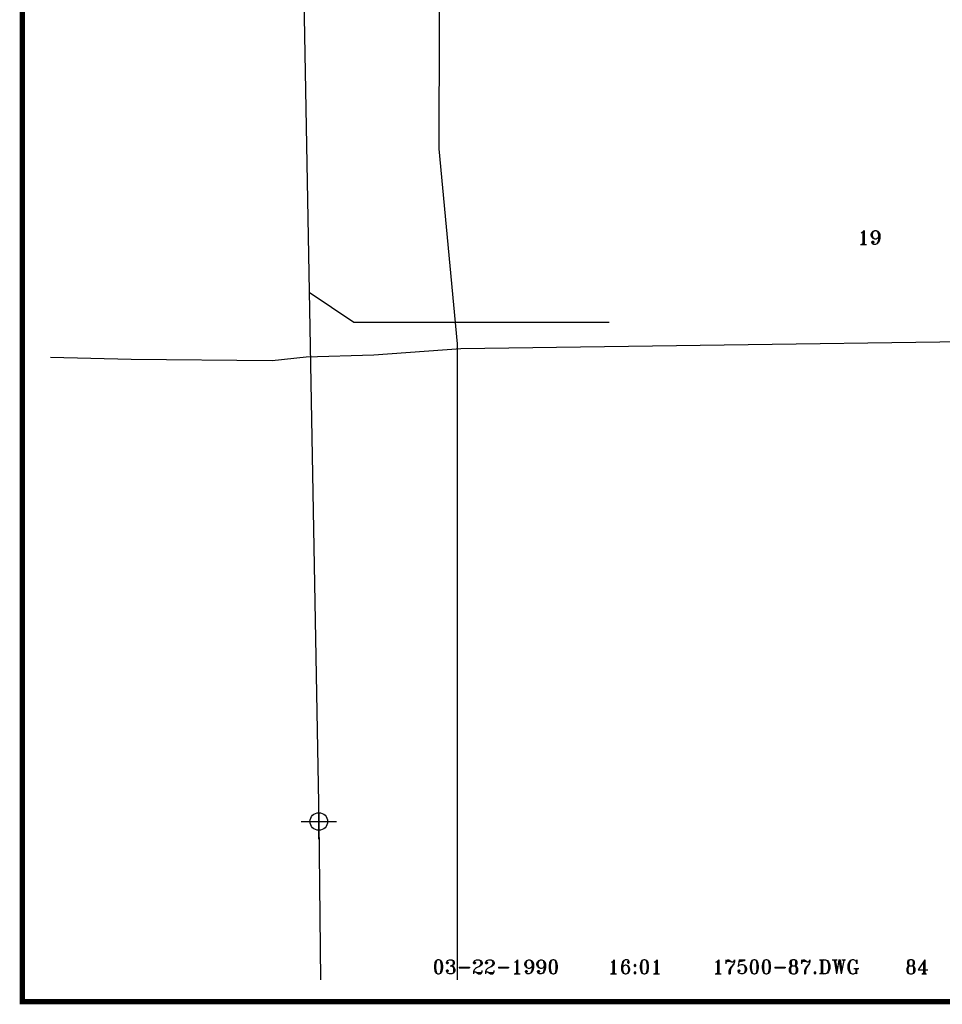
# Model space of a CAD drawing. Extents: x 212057 to 259631, y 788316 to 850646.
# Tile 3 of 20: x 218669 to 223908, y 801458 to 807049. Entities that reach past the tile are written whole.
import ezdxf
from ezdxf.enums import TextEntityAlignment as Align

# ---------------------------------------------------------------- set-up
doc = ezdxf.new("R2010")
doc.units = 0
doc.header["$LTSCALE"] = 800
doc.header["$PDMODE"] = 34
doc.header["$PDSIZE"] = 100
doc.linetypes.add('STREAM', pattern=[0])
doc.layers.get('0').update_dxf_attribs({"linetype": 'CONTINUOUS'})
for name, color, linetype in [('MAJROADS', 1, 'CONTINUOUS'), ('NBORDER', 1, 'CONTINUOUS'), ('SEC', 2, 'CONTINUOUS'), ('TEXT', 7, 'CONTINUOUS'), ('TRUNKS', 5, 'STREAM')]:
    doc.layers.add(name, color=color, linetype=linetype)
doc.layers.get('0').off()
doc.styles.get("Standard").update_dxf_attribs({"font": 'ROMANT'})

# ---------------------------------------------------------------- blocks, each defined once
blk = doc.blocks.new('LOGON')
at = {"color": 0}
blk.add_attdef('DATE', text='', height=1, dxfattribs=at).set_placement((-1.866, 1.76), align=Align.RIGHT)
for tag, p in [('TIME', (1.557, 1.76)), ('DRAWING', (8.974, 1.76)), ('OPERATOR', (22.664, 1.76))]:
    blk.add_attdef(tag, p, '', height=1, dxfattribs=at)

msp = doc.modelspace()

# ---------------------------------------------------------------- linework, layer by layer
at = {"layer": 'MAJROADS', "color": 0}
for points in [[(221929.2, 822514.2), (221928.8, 822499.4), (221935, 822125.6), (221857.2, 821742.6), (221773.4, 821563.6), (221578.9, 821307.8), (221301.4, 820942.9), (221147, 820694.6), (221047.9, 820385.8), (220995.2, 819916.7), (221071.5, 813090.8), (221052.9, 807738.8), (221048.4, 806315.9), (221153, 805207.6)], [(228320.2, 805042.6), (227886.9, 805077), (227238.3, 805165.6), (226966.9, 805208.3), (225526.2, 805241), (221174.7, 805179.4), (220680.7, 805144.5), (220294.9, 805132.4), (220102.8, 805112.4), (219301.4, 805118.6), (218843.4, 805131.3)], [(221153, 805207.6), (221153, 801597.1)]]:
    msp.add_lwpolyline(points, dxfattribs=at)
at = {"layer": 'NBORDER', "color": 0, "const_width": 30}
msp.add_lwpolyline([(218684, 801472.7), (251684, 801472.7), (251684, 822672.7), (218684, 822672.7)], close=True, dxfattribs=at)
at = {"layer": 'SEC', "color": 0}
msp.add_point((220367.3, 802495.8), dxfattribs=at)
at = {"layer": 'TRUNKS', "color": 0, "linetype": 'STREAM'}
msp.add_lwpolyline([(220262.5, 822514.2), (220249.1, 813145.5), (220270.4, 807791.5), (220367.3, 802495.8), (220376.6, 801597.6)], dxfattribs=at)
at = {"layer": 'TRUNKS', "color": 0}
msp.add_lwpolyline([(220312.3, 805502.5), (220566.7, 805331.5), (222015.7, 805330.7)], dxfattribs=at)
msp.add_lwpolyline([(220312.3, 805502.5), (220566.7, 805331.5), (222015.7, 805330.7)], dxfattribs=at)

# ---------------------------------------------------------------- block references
at = {"layer": 'NBORDER', "color": 0, "xscale": 80, "yscale": 80, "zscale": 80}
msp.add_blockref('LOGON', (221882.4, 801490.2), dxfattribs=at).add_auto_attribs({'DATE': '03-22-1990', 'TIME': '16:01', 'OPERATOR': '84', 'DRAWING': '17500-87.DWG'})

# ---------------------------------------------------------------- texts
at = {"layer": 'TEXT', "color": 0}
msp.add_text('19', height=80, dxfattribs=at).set_placement((223425.6, 805772.4))

doc.saveas('drawing.dxf')
